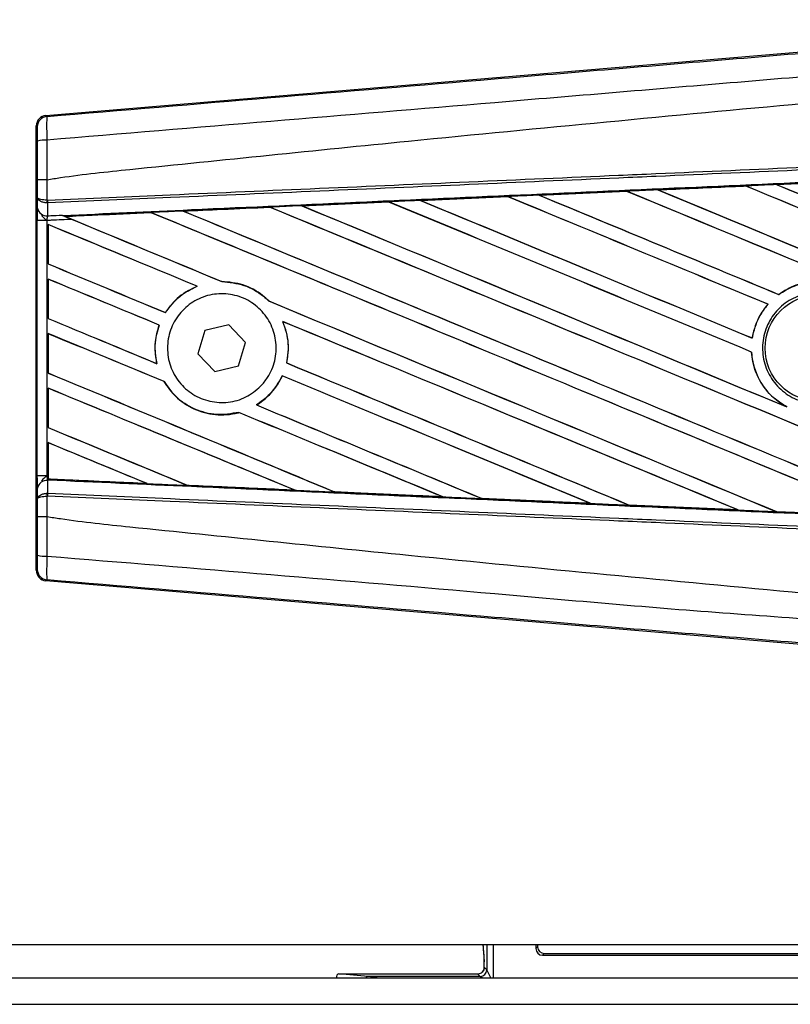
# Model space of a CAD drawing. Header units: millimetres. Extents: x 0 to 420, y 0 to 297.
# Tile 74 of 95: x 216.38 to 218.26, y 230.92 to 233.32. Entities that reach past the tile are written whole.
import ezdxf

# ---------------------------------------------------------------- set-up
doc = ezdxf.new("R2010")
doc.units = ezdxf.units.MM

msp = doc.modelspace()

# ---------------------------------------------------------------- linework, layer by layer
at = {"color": 7, "linetype": 'Continuous', "lineweight": 25}
for p, q in [((216.44901, 233.08464), (218.36557, 233.24625)), ((216.44901, 233.08464), (216.45154, 233.08232)), ((216.42786, 233.05657), (216.42533, 233.05889)), ((216.42533, 231.97578), (216.42533, 233.05889)), ((216.42823, 232.8847), (216.42823, 232.92776)), ((216.45144, 232.92782), (216.45146, 232.92782)), ((216.45146, 232.92782), (216.45146, 232.87802)), ((218.2302, 232.916), (218.44484, 232.92549)), ((217.65122, 232.89029), (217.86467, 232.89979)), ((217.86479, 232.89973), (217.65145, 232.89021)), ((217.86467, 232.89979), (217.86479, 232.89973)), ((217.86479, 232.89973), (217.86506, 232.89947)), ((217.94077, 232.90311), (217.94063, 232.90316)), ((218.15481, 232.91263), (217.94077, 232.90311)), ((217.94167, 232.90289), (217.94077, 232.90311)), ((218.15474, 232.91266), (218.15481, 232.91263)), ((218.15481, 232.91263), (218.15508, 232.91237)), ((218.23029, 232.91597), (218.2302, 232.916)), ((218.23119, 232.91574), (218.23029, 232.91597)), ((216.428, 232.85835), (216.42823, 232.8847)), ((216.45307, 232.87114), (216.45144, 232.87118)), ((216.45146, 232.87802), (216.45248, 232.87802)), ((216.45307, 232.87114), (216.45279, 232.84003)), ((217.0728, 232.86446), (217.2846, 232.87393)), ((217.2846, 232.87393), (217.28493, 232.87378)), ((217.28493, 232.87378), (217.28518, 232.87354)), ((217.36194, 232.87739), (217.57463, 232.88688)), ((217.3623, 232.87726), (217.36194, 232.87739)), ((217.36316, 232.87704), (217.3623, 232.87726)), ((217.57463, 232.88688), (217.57483, 232.88678)), ((217.57483, 232.88678), (217.5751, 232.88653)), ((217.65145, 232.89021), (217.65122, 232.89029)), ((217.65232, 232.88998), (217.65145, 232.89021)), ((216.70528, 232.84762), (216.49594, 232.83812)), ((216.70528, 232.84762), (216.70552, 232.8474)), ((216.78535, 232.85101), (216.78454, 232.85121)), ((216.99508, 232.86073), (216.99532, 232.86049)), ((217.07417, 232.86405), (217.07333, 232.86426)), ((216.42789, 232.20621), (216.42789, 232.82846)), ((216.45112, 232.82846), (216.42789, 232.82846)), ((216.45112, 232.82846), (216.45112, 232.20621)), ((216.48752, 232.84155), (216.48961, 232.84069)), ((216.49672, 232.83793), (216.49594, 232.83812)), ((216.4542, 232.81852), (216.4542, 232.72253)), ((216.45434, 232.81831), (216.4542, 232.81852)), ((216.45434, 232.72262), (216.45434, 232.81831)), ((216.4542, 232.72253), (216.45434, 232.72262)), ((216.4542, 232.68562), (216.4542, 232.58963)), ((216.45434, 232.68541), (216.4542, 232.68562)), ((216.45434, 232.58973), (216.45434, 232.68541)), ((216.87789, 232.67955), (216.87758, 232.67983)), ((216.81723, 232.66832), (216.81779, 232.66824)), ((216.99218, 232.63227), (216.99175, 232.6323)), ((218.23525, 232.64811), (218.23508, 232.64834)), ((218.20893, 232.62428), (218.20931, 232.62428)), ((216.4542, 232.58963), (216.45434, 232.58973)), ((216.74008, 232.60385), (216.73989, 232.60408)), ((217.02601, 232.58216), (217.02646, 232.58182)), ((216.72485, 232.57361), (216.72516, 232.57363)), ((216.83656, 232.56073), (216.81947, 232.50354)), ((216.89463, 232.57453), (216.83656, 232.56073)), ((216.93562, 232.53114), (216.89463, 232.57453)), ((216.4542, 232.55273), (216.4542, 232.45673)), ((216.45434, 232.55251), (216.4542, 232.55273)), ((216.45434, 232.45683), (216.45434, 232.55251)), ((218.17096, 232.54187), (218.17071, 232.54212)), ((216.91854, 232.47394), (216.93562, 232.53114)), ((216.81947, 232.50354), (216.86046, 232.46014)), ((218.16909, 232.50788), (218.16937, 232.50791)), ((216.71956, 232.47947), (216.7192, 232.47978)), ((216.86046, 232.46014), (216.91854, 232.47394)), ((217.03576, 232.48129), (217.03546, 232.48126)), ((216.4542, 232.45673), (216.45434, 232.45683)), ((217.02478, 232.44977), (217.02499, 232.44954)), ((216.4542, 232.41983), (216.4542, 232.32383)), ((216.45434, 232.41962), (216.4542, 232.41983)), ((216.45434, 232.32393), (216.45434, 232.41962)), ((216.73673, 232.4358), (216.73705, 232.43582)), ((216.96234, 232.37886), (216.96186, 232.3789)), ((218.25493, 232.37416), (218.25142, 232.37577)), ((216.91905, 232.36059), (216.91926, 232.36035)), ((216.4542, 232.32383), (216.45434, 232.32393)), ((216.4542, 232.28693), (216.4542, 232.20607)), ((216.45434, 232.28672), (216.4542, 232.28693)), ((216.45434, 232.19867), (216.45434, 232.28672)), ((216.45112, 232.20621), (216.42789, 232.20621)), ((216.45112, 232.20621), (216.4542, 232.20607)), ((216.4542, 232.20607), (216.4542, 232.19793)), ((216.4542, 232.19793), (216.45422, 232.19844)), ((216.45434, 232.19867), (216.45422, 232.19844)), ((216.45422, 232.19844), (216.69465, 232.18753)), ((216.42823, 232.14997), (216.428, 232.17632)), ((216.45279, 232.19464), (216.45307, 232.16353)), ((216.45416, 232.19458), (216.45279, 232.19464)), ((216.45417, 232.1956), (216.45416, 232.19458)), ((216.69465, 232.18753), (216.69365, 232.18781)), ((216.79307, 232.18331), (216.79337, 232.18306)), ((216.42823, 232.10692), (216.42823, 232.14997)), ((216.45307, 232.16353), (216.45144, 232.16349)), ((216.45146, 232.15666), (216.45146, 232.10685)), ((216.45248, 232.15666), (216.45146, 232.15666)), ((217.05561, 232.17121), (217.05457, 232.17151)), ((217.15237, 232.16711), (217.15268, 232.16684)), ((217.41621, 232.155), (217.41514, 232.1553)), ((217.41621, 232.155), (217.41662, 232.15484)), ((217.51156, 232.15098), (217.51188, 232.15071)), ((217.51216, 232.15058), (217.51188, 232.15071)), ((217.51188, 232.15071), (217.77647, 232.13888)), ((217.77647, 232.13888), (217.77537, 232.1392)), ((217.77647, 232.13888), (217.7767, 232.1388)), ((217.87065, 232.13495), (217.87098, 232.13467)), ((217.87113, 232.1346), (217.87098, 232.13467)), ((218.1365, 232.12282), (217.87113, 232.1346)), ((216.45146, 232.10685), (216.45144, 232.10686)), ((218.13638, 232.12287), (218.13525, 232.12318)), ((218.13638, 232.12287), (218.1365, 232.12282)), ((218.22964, 232.119), (218.22998, 232.11871)), ((218.23005, 232.11868), (218.22998, 232.11871)), ((218.49601, 232.10692), (218.23005, 232.11868)), ((216.42533, 231.97578), (216.42786, 231.97811)), ((216.45154, 231.95235), (216.44901, 231.95003)), ((218.36557, 231.78843), (216.44901, 231.95003)), ((211.09389, 231.06334), (219.33318, 231.06334)), ((217.51727, 231.0362), (217.515, 231.06334)), ((217.51535, 231.04517), (217.51733, 231.02144)), ((217.52377, 231.06334), (217.52377, 231.00192)), ((217.53992, 230.98257), (217.53992, 231.06334)), ((217.64342, 231.06334), (217.64342, 231.05378)), ((217.64765, 231.05801), (217.64342, 231.05378)), ((217.64765, 231.06334), (217.64765, 231.05801)), ((217.65957, 231.03763), (217.6638, 231.04186)), ((217.65957, 231.03763), (218.50911, 231.03763)), ((217.6638, 231.04186), (218.49246, 231.04186)), ((217.52377, 231.00192), (217.51756, 231.00813)), ((217.53344, 230.98257), (217.52377, 231.00192)), ((209.87222, 230.98257), (219.33318, 230.98257)), ((217.23421, 230.98577), (217.1633, 230.99197)), ((217.1633, 230.99197), (217.50141, 230.99197)), ((217.50761, 230.98577), (217.23421, 230.98577)), ((217.25617, 230.98257), (217.23421, 230.98577)), ((217.50141, 230.99197), (217.50761, 230.98577)), ((217.50761, 230.98577), (217.51402, 230.98257)), ((209.86715, 230.91794), (219.33318, 230.91794))]:
    msp.add_line(p, q, dxfattribs=at)
msp.add_circle((218.33154, 232.51734), 0.12924, dxfattribs=at)
for centre, radius, start, end in [((216.45371, 233.05657), 0.02585, 94.82433, 179.99539), ((216.44608, 232.96443), 0.06009, 85.09319, 107.31758), ((216.52298, 232.87434), 0.07161, 177.05597, 182.52778), ((216.52462, 232.88071), 0.07218, 182.14324, 187.61854), ((216.45047, 232.86282), 0.02291, 191.25385, 275.81306), ((216.45047, 232.17185), 0.02291, 84.18694, 168.74615), ((216.52298, 232.16033), 0.07161, 177.47222, 182.94403), ((216.52462, 232.15396), 0.07218, 172.38146, 177.85676), ((216.44608, 232.07024), 0.06009, 252.68242, 274.90681), ((216.45371, 231.97811), 0.02585, 180.00461, 265.17567), ((217.50761, 231.00193), 0.01616, 270.02044, 359.97956), ((217.5014, 231.00813), 0.01616, 304.37369, 359.97966), ((217.16342, 230.9855), 0.00647, 91.08078, 206.93181), ((217.23426, 230.97942), 0.00635, 90.4611, 150.31291), ((217.5014, 231.00813), 0.01616, 270.01918, 304.37588)]:
    msp.add_arc(centre, radius, start, end, dxfattribs=at)
for centre, major_axis, ratio, start_param, end_param in [((216.45118, 233.05889), (-0.01903, 0.01749), 0.9999298, 5.5398822, 7.0264884), ((219.26569, 232.47728), (27.70016, 1.20978), 0.0174384, 1.5996611, 1.6073895), ((219.26569, 232.47728), (27.70016, 1.20978), 0.0174384, 1.6206202, 1.6283115), ((219.26569, 232.058), (27.71617, -11.48129), 0.0080625, 1.5741362, 1.6247061), ((219.26569, 232.058), (27.70001, -11.47459), 0.0080625, 1.5741362, 1.6247216), ((219.26569, 232.61581), (27.71617, -11.48129), 0.0080625, 4.6679028, 4.7087439), ((219.26569, 232.47728), (27.70016, 1.20978), 0.0174384, 1.6101394, 1.6178511), ((219.26569, 232.61581), (27.70001, -11.47459), 0.0080625, 4.6679124, 4.70873), ((219.26569, 232.1909), (27.71617, -11.48129), 0.0080625, 1.5811211, 1.6142297), ((219.26569, 232.1909), (27.70001, -11.47459), 0.0080625, 1.5811349, 1.6142408), ((219.26569, 232.74871), (27.71617, -11.48129), 0.0080625, 4.6783598, 4.7087439), ((219.26569, 232.74871), (27.70001, -11.47459), 0.0080625, 4.678374, 4.70873), ((219.26569, 232.47728), (27.70016, 1.20978), 0.0174384, 1.6415937, 1.6492334), ((219.26569, 231.7922), (27.71617, -11.48129), 0.0080625, 1.6137014, 1.6456745), ((219.26569, 231.7922), (27.70001, -11.47459), 0.0080625, 1.6137346, 1.6456952), ((219.26569, 232.35002), (27.71617, -11.48129), 0.0080625, 4.6469879, 4.676221), ((219.26569, 232.47728), (27.70016, 1.20978), 0.0174384, 1.6311045, 1.6387719), ((219.26569, 232.35002), (27.70001, -11.47459), 0.0080625, 4.6469916, 4.676189), ((219.26569, 231.9251), (27.71617, -11.48129), 0.0080625, 1.6122595, 1.6351872), ((219.26569, 231.9251), (27.70001, -11.47459), 0.0080625, 1.6122952, 1.635206), ((219.26569, 232.48292), (27.71617, -11.48129), 0.0080625, 4.657446, 4.6785423), ((219.26569, 232.48292), (27.70001, -11.47459), 0.0080625, 4.657452, 4.6785144), ((219.26569, 232.47728), (27.70016, 1.20978), 0.0174384, 1.6625911, 1.6701642), ((219.26569, 231.52641), (27.71617, -11.48129), 0.0080625, 1.6019097, 1.6666749), ((219.26569, 231.52641), (27.70001, -11.47459), 0.0080625, 1.6019696, 1.6666926), ((219.26569, 232.08422), (27.71617, -11.48129), 0.0080625, 4.6260612, 4.6913082), ((219.26569, 232.47728), (27.70016, 1.20978), 0.0174384, 1.6520889, 1.6596971), ((219.26569, 232.08422), (27.70001, -11.47459), 0.0080625, 4.6260664, 4.6912803), ((219.26569, 231.6593), (27.71617, -11.48129), 0.0080625, 1.5889473, 1.6561698), ((219.26569, 231.6593), (27.70001, -11.47459), 0.0080625, 1.5889989, 1.6561903), ((219.26569, 232.21712), (27.71617, -11.48129), 0.0080625, 4.6365269, 4.6792527), ((219.26569, 232.21712), (27.70001, -11.47459), 0.0080625, 4.6365302, 4.6791045), ((219.26569, 231.95132), (27.71617, -11.48129), 0.0080625, 4.6155889, 4.6162365), ((219.26569, 231.95132), (27.70001, -11.47459), 0.0080625, 4.6155994, 4.6294087), ((219.26569, 231.95132), (27.71617, -11.48129), 0.0080625, 4.6162365, 4.6294706), ((219.26569, 231.39351), (27.71617, -11.48129), 0.0080625, 1.662571, 1.675749), ((219.26569, 231.39351), (27.70001, -11.47459), 0.0080625, 1.6626432, 1.6758033), ((219.26569, 231.81843), (27.71617, -11.48129), 0.0080625, 4.614116, 4.6244786), ((219.26569, 231.81843), (27.70001, -11.47459), 0.0080625, 4.6140616, 4.6244184), ((219.26569, 231.26061), (27.71617, -11.48129), 0.0080625, 1.6659268, 1.675749), ((219.26569, 231.26061), (27.70001, -11.47459), 0.0080625, 1.6659917, 1.6758033), ((219.26569, 231.95132), (27.71617, -11.48129), 0.0080625, 4.6335933, 4.6783545), ((219.26569, 231.95132), (27.70001, -11.47459), 0.0080625, 4.6335606, 4.6783179), ((219.26569, 231.68553), (27.71617, -11.48129), 0.0080625, 4.614116, 4.6237352), ((219.26569, 231.68553), (27.70001, -11.47459), 0.0080625, 4.6140616, 4.6236682), ((219.26569, 231.39351), (27.71617, -11.48129), 0.0080625, 1.6148882, 1.6550317), ((219.26569, 231.39351), (27.70001, -11.47459), 0.0080625, 1.6149572, 1.6550624), ((219.26569, 231.12771), (27.71617, -11.48129), 0.0080625, 1.6654961, 1.675749), ((219.26569, 231.12771), (27.70001, -11.47459), 0.0080625, 1.665561, 1.6758033), ((219.26569, 231.81843), (27.71617, -11.48129), 0.0080625, 4.6351756, 4.6653921), ((219.26569, 231.81843), (27.70001, -11.47459), 0.0080625, 4.6351392, 4.6653454), ((219.26569, 231.55263), (27.71617, -11.48129), 0.0080625, 4.614116, 4.6394359), ((219.26569, 231.55263), (27.70001, -11.47459), 0.0080625, 4.6140616, 4.6393619), ((219.26569, 231.26061), (27.71617, -11.48129), 0.0080625, 1.6278844, 1.655076), ((219.26569, 231.26061), (27.70001, -11.47459), 0.0080625, 1.627964, 1.6551159), ((219.26569, 230.99481), (27.71617, -11.48129), 0.0080625, 1.6539356, 1.675749), ((219.26569, 230.99481), (27.70001, -11.47459), 0.0080625, 1.6540446, 1.6758033), ((219.26569, 231.68553), (27.71617, -11.48129), 0.0080625, 4.6325112, 4.6524197), ((219.26569, 231.68553), (27.70001, -11.47459), 0.0080625, 4.6324797, 4.6523609), ((219.26569, 231.12771), (27.71617, -11.48129), 0.0080625, 1.6408998, 1.6589038), ((219.26569, 231.12771), (27.70001, -11.47459), 0.0080625, 1.6409924, 1.6589459), ((219.26569, 231.41973), (27.71617, -11.48129), 0.0080625, 4.614116, 4.6264399), ((219.26569, 231.41973), (27.70001, -11.47459), 0.0080625, 4.6140616, 4.6263463), ((219.26569, 230.86192), (27.71617, -11.48129), 0.0080625, 1.6669927, 1.675749), ((219.26569, 230.86192), (27.70001, -11.47459), 0.0080625, 1.6671231, 1.6758033), ((219.26569, 232.55739), (27.70016, -1.20978), 0.0174384, 4.6114834, 4.6201637), ((219.26569, 232.55739), (27.70016, -1.20978), 0.0174384, 4.6237681, 4.6332421), ((219.26569, 232.55739), (27.70016, -1.20978), 0.0174384, 4.6367837, 4.6462943), ((219.26569, 232.55739), (27.70016, -1.20978), 0.0174384, 4.6497827, 4.6593227), ((219.26569, 232.55739), (27.70016, -1.20978), 0.0174384, 4.6627672, 4.6723296), ((219.26569, 232.55739), (27.70016, -1.20978), 0.0174384, 4.6757396, 4.6853172), ((216.45118, 231.97579), (-0.01903, -0.01749), 0.9999298, 5.5398822, 7.0264884), ((217.83733, 231.07211), (-0.02746, 0.32828), 0.9808315, 1.5155393, 1.5707963), ((217.65958, 231.05378), (0.01143, 0.01143), 0.9996955, 2.3563468, 3.9268385), ((217.66381, 231.05801), (0.01143, 0.01143), 0.9996955, 2.3563468, 3.9268385), ((217.51755, 230.97582), (0, 0.03231), 0.0174551, 6.265732, 6.5779717)]:
    msp.add_ellipse(centre, major_axis=major_axis, ratio=ratio, start_param=start_param, end_param=end_param, dxfattribs=at)
for points, knots in [([(216.45154, 233.08232), (216.81498, 233.11268), (217.36864, 233.15892), (218.11469, 233.2215), (218.68742, 233.26963), (219.06943, 233.30182), (219.26039, 233.31791)], [0, 0, 0, 0, 0.3890527, 0.5926729, 0.7963808, 1, 1, 1, 1]), ([(219.26522, 233.26032), (219.26522, 233.26032), (219.07382, 233.24428), (218.69097, 233.21189), (218.11694, 233.1637), (217.3696, 233.101), (216.81506, 233.05469), (216.45122, 233.0243)], [0, 0, 0, 0, 0.0000007, 0.2037107, 0.4074721, 0.6112331, 1, 1, 1, 1]), ([(216.45146, 232.92782), (216.46232, 232.92956), (216.5293, 232.94031), (216.8232, 232.97023), (217.42706, 233.03258), (218.29829, 233.11464), (218.94309, 233.17428), (219.26569, 233.20412)], [0, 0, 0, 0, 0.0117013, 0.0722088, 0.3141935, 0.6568871, 1, 1, 1, 1]), ([(216.45154, 233.08232), (216.45131, 233.08153), (216.45085, 233.07994), (216.45055, 233.06862), (216.45059, 233.05214), (216.45088, 233.03621), (216.45115, 233.02671), (216.45122, 233.0243)], [0, 0, 0, 0, 0.2310896, 0.4626691, 0.6930315, 0.9222733, 1, 1, 1, 1]), ([(216.42819, 233.0218), (216.42819, 233.02324), (216.42818, 233.02896), (216.42815, 233.03853), (216.42807, 233.04841), (216.42797, 233.05518), (216.4279, 233.05611), (216.42786, 233.05657)], [0, 0, 0, 0, 0.077747, 0.3068364, 0.5369565, 0.7685092, 1, 1, 1, 1]), ([(216.42823, 232.92776), (216.42823, 232.93603), (216.42823, 232.96743), (216.42821, 232.99874), (216.42819, 233.0218)], [0, 0, 0, 0, 0.2634259, 1, 1, 1, 1]), ([(216.45122, 233.0243), (216.45128, 233.00065), (216.45136, 232.96853), (216.45142, 232.93632), (216.45144, 232.92782)], [0, 0, 0, 0, 0.7361158, 1, 1, 1, 1]), ([(216.45248, 232.87802), (216.5523, 232.88237), (216.77323, 232.892), (217.11582, 232.90694), (217.48019, 232.92283), (217.75375, 232.93476), (218.02733, 232.94669), (218.30091, 232.95862), (218.74402, 232.97794), (219.06561, 232.99196), (219.26551, 233.00068)], [0, 0, 0, 0, 0.1067875, 0.2363437, 0.3660006, 0.49568, 0.5280684, 0.6576246, 0.7871807, 1, 1, 1, 1]), ([(219.26581, 232.99382), (219.06593, 232.98511), (218.74437, 232.97108), (218.30131, 232.95176), (218.02776, 232.93983), (217.75421, 232.92789), (217.48067, 232.91596), (217.11634, 232.90007), (216.77378, 232.88513), (216.55288, 232.8755), (216.45307, 232.87114)], [0, 0, 0, 0, 0.2128192, 0.3423754, 0.4719315, 0.5043199, 0.6339993, 0.7636563, 0.8932125, 1, 1, 1, 1]), ([(216.48961, 232.84069), (216.59418, 232.84543), (216.84106, 232.85664), (217.15961, 232.871), (217.51625, 232.88701), (217.87319, 232.90296), (218.30186, 232.922), (218.73077, 232.94093), (219.05256, 232.95505), (219.23134, 232.96286), (219.2671, 232.96442)], [0, 0, 0, 0, 0.1133009, 0.26751, 0.3446127, 0.4988218, 0.6530308, 0.8072398, 0.9614489, 1, 1, 1, 1]), ([(216.45144, 232.92782), (216.44858, 232.92781), (216.44285, 232.92781), (216.43561, 232.9278), (216.43042, 232.92778), (216.42843, 232.92777), (216.42827, 232.92776), (216.42823, 232.92776)], [0, 0, 0, 0, 0.23106275, 0.46212549, 0.69318856, 0.92839331, 1, 1, 1, 1]), ([(218.44488, 232.92547), (218.39734, 232.92337), (218.3258, 232.92021), (218.25428, 232.91704), (218.23029, 232.91597)], [0, 0, 0, 0, 0.6645692, 1, 1, 1, 1]), ([(217.94063, 232.90316), (217.9358, 232.90295), (217.91048, 232.90182), (217.88516, 232.9007), (217.86467, 232.89979)], [0, 0, 0, 0, 0.1907829, 1, 1, 1, 1]), ([(217.94063, 232.90316), (217.999, 232.90575), (218.07036, 232.90892), (218.14174, 232.91208), (218.15474, 232.91266)], [0, 0, 0, 0, 0.8178524, 1, 1, 1, 1]), ([(218.2302, 232.916), (218.22537, 232.91579), (218.20021, 232.91468), (218.17506, 232.91356), (218.15474, 232.91266)], [0, 0, 0, 0, 0.1920833, 1, 1, 1, 1]), ([(216.45144, 232.87118), (216.44871, 232.87148), (216.44328, 232.87207), (216.43634, 232.87459), (216.43107, 232.87807), (216.42867, 232.88162), (216.42825, 232.8839), (216.42823, 232.88467), (216.42823, 232.8847)], [0, 0, 0, 0, 0.2164201, 0.4299321, 0.6491465, 0.8823001, 0.9946844, 1, 1, 1, 1]), ([(216.45146, 232.87802), (216.44873, 232.87816), (216.44331, 232.87845), (216.43636, 232.8797), (216.43108, 232.88142), (216.42867, 232.88318), (216.42825, 232.88431), (216.42823, 232.88468), (216.42823, 232.8847)], [0, 0, 0, 0, 0.2164201, 0.4299321, 0.6491465, 0.8823001, 0.9946844, 1, 1, 1, 1]), ([(217.28493, 232.87378), (217.26715, 232.87298), (217.1966, 232.86981), (217.12608, 232.86663), (217.07333, 232.86426)], [0, 0, 0, 0, 0.2520371, 1, 1, 1, 1]), ([(217.36194, 232.87739), (217.35712, 232.87717), (217.33133, 232.87602), (217.30555, 232.87487), (217.2846, 232.87393)], [0, 0, 0, 0, 0.1872412, 1, 1, 1, 1]), ([(217.57483, 232.88678), (217.53172, 232.88485), (217.46086, 232.88168), (217.39003, 232.8785), (217.3623, 232.87726)], [0, 0, 0, 0, 0.6083995, 1, 1, 1, 1]), ([(217.65122, 232.89029), (217.64639, 232.89007), (217.6214, 232.88896), (217.59587, 232.88782), (217.57517, 232.8869), (217.57463, 232.88688)], [0, 0, 0, 0, 0.1891642, 0.9787735, 1, 1, 1, 1]), ([(216.42789, 232.82846), (216.4279, 232.83398), (216.42791, 232.84422), (216.42796, 232.85377), (216.428, 232.85775), (216.428, 232.85835)], [0, 0, 0, 0, 0.4977123, 0.9237782, 1, 1, 1, 1]), ([(216.49481, 232.83856), (216.51983, 232.83969), (216.58971, 232.84282), (216.65962, 232.84595), (216.70451, 232.84796)], [0, 0, 0, 0, 0.3579755, 1, 1, 1, 1]), ([(216.78376, 232.85152), (216.77894, 232.8513), (216.75482, 232.85022), (216.72841, 232.84904), (216.70682, 232.84807), (216.70451, 232.84796)], [0, 0, 0, 0, 0.1825482, 0.9127414, 1, 1, 1, 1]), ([(216.70451, 232.84796), (216.70475, 232.84786), (216.70517, 232.84768), (216.70525, 232.84764), (216.70528, 232.84762)], [0, 0, 0, 0, 0.5769873, 1, 1, 1, 1]), ([(216.78376, 232.85152), (216.81532, 232.85293), (216.88557, 232.85608), (216.95585, 232.85923), (216.99457, 232.86096)], [0, 0, 0, 0, 0.4492129, 1, 1, 1, 1]), ([(216.78454, 232.85121), (216.78446, 232.85124), (216.78434, 232.85129), (216.78392, 232.85145), (216.78376, 232.85152)], [0, 0, 0, 0, 0.615701, 1, 1, 1, 1]), ([(216.99508, 232.86073), (216.93141, 232.85785), (216.86122, 232.85468), (216.79107, 232.85151), (216.78454, 232.85121)], [0, 0, 0, 0, 0.9070225, 1, 1, 1, 1]), ([(217.0728, 232.86446), (217.06797, 232.86424), (217.04189, 232.86308), (217.01582, 232.86191), (216.99457, 232.86096)], [0, 0, 0, 0, 0.18503, 1, 1, 1, 1]), ([(216.99457, 232.86096), (216.99476, 232.86088), (216.99503, 232.86076), (216.99506, 232.86074), (216.99508, 232.86073)], [0, 0, 0, 0, 0.6973497, 1, 1, 1, 1]), ([(217.07333, 232.86426), (217.07326, 232.86428), (217.07316, 232.86432), (217.07287, 232.86443), (217.0728, 232.86446)], [0, 0, 0, 0, 0.748666, 1, 1, 1, 1]), ([(216.43782, 232.84107), (216.4403, 232.83835), (216.44439, 232.83387), (216.44916, 232.83003), (216.45107, 232.8285), (216.45112, 232.82846)], [0, 0, 0, 0, 0.5998185, 0.9900583, 1, 1, 1, 1]), ([(216.45279, 232.84003), (216.45274, 232.8398), (216.45236, 232.83826), (216.45174, 232.83487), (216.4513, 232.83094), (216.45114, 232.8288), (216.45112, 232.82846)], [0, 0, 0, 0, 0.0771068, 0.5053181, 0.9215233, 1, 1, 1, 1]), ([(216.51267, 232.83115), (216.49571, 232.83041), (216.47519, 232.82951), (216.45467, 232.82862), (216.45112, 232.82846)], [0, 0, 0, 0, 0.8265638, 1, 1, 1, 1]), ([(216.45279, 232.84003), (216.45547, 232.84015), (216.46704, 232.84065), (216.47862, 232.84116), (216.48752, 232.84155)], [0, 0, 0, 0, 0.231001, 1, 1, 1, 1]), ([(216.48752, 232.84155), (216.49303, 232.83928), (216.50136, 232.83584), (216.50981, 232.83234), (216.51267, 232.83115)], [0, 0, 0, 0, 0.6608732, 1, 1, 1, 1]), ([(216.49481, 232.83856), (216.49393, 232.83892), (216.49238, 232.83955), (216.49045, 232.84034), (216.48961, 232.84069)], [0, 0, 0, 0, 0.5670555, 1, 1, 1, 1]), ([(216.49594, 232.83812), (216.49585, 232.83815), (216.49569, 232.83821), (216.4951, 232.83845), (216.49481, 232.83856)], [0, 0, 0, 0, 0.5174533, 1, 1, 1, 1]), ([(216.99218, 232.63227), (216.98729, 232.63679), (216.96906, 232.65363), (216.93074, 232.67468), (216.89507, 232.67814), (216.87758, 232.67983)], [0, 0, 0, 0, 0.1573825, 0.5868292, 1, 1, 1, 1]), ([(216.87789, 232.67955), (216.89604, 232.67769), (216.93244, 232.67397), (216.97014, 232.65241), (216.98762, 232.63614), (216.99175, 232.6323)], [0, 0, 0, 0, 0.431457, 0.865462, 1, 1, 1, 1]), ([(218.49223, 232.54174), (218.49152, 232.54578), (218.48765, 232.56774), (218.47146, 232.6059), (218.4344, 232.64723), (218.38553, 232.67403), (218.3308, 232.68291), (218.27783, 232.67447), (218.24864, 232.65662), (218.23508, 232.64834)], [0, 0, 0, 0, 0.037003, 0.2010348, 0.3650919, 0.5292097, 0.6934103, 0.8576873, 1, 1, 1, 1]), ([(218.23525, 232.64811), (218.24741, 232.65568), (218.2751, 232.6729), (218.32616, 232.68255), (218.38107, 232.6752), (218.43062, 232.64979), (218.46874, 232.60951), (218.48664, 232.57051), (218.49094, 232.54717), (218.49195, 232.5417)], [0, 0, 0, 0, 0.1286936, 0.2929509, 0.4572451, 0.621517, 0.7857166, 0.9498324, 1, 1, 1, 1]), ([(216.81723, 232.66832), (216.80196, 232.66079), (216.7711, 232.64555), (216.75037, 232.618), (216.73989, 232.60408)], [0, 0, 0, 0, 0.4947316, 1, 1, 1, 1]), ([(216.74008, 232.60385), (216.75117, 232.61847), (216.77212, 232.64607), (216.80318, 232.66115), (216.81779, 232.66824)], [0, 0, 0, 0, 0.5295417, 1, 1, 1, 1]), ([(218.42709, 232.42089), (218.41519, 232.41122), (218.39138, 232.39187), (218.34605, 232.37992), (218.29986, 232.38269), (218.25704, 232.40086), (218.22268, 232.43211), (218.20061, 232.473), (218.19332, 232.51886), (218.20162, 232.56453), (218.22455, 232.60488), (218.25954, 232.63538), (218.30267, 232.65259), (218.34908, 232.65455), (218.39353, 232.64102), (218.431, 232.61354), (218.45723, 232.57522), (218.46934, 232.53034), (218.46577, 232.48417), (218.4499, 232.44648), (218.43343, 232.428), (218.42709, 232.42089)], [0, 0, 0, 0, 0.0537008, 0.107401, 0.161118, 0.214849, 0.268575, 0.3222758, 0.3759418, 0.429583, 0.4832243, 0.5368906, 0.5905915, 0.6443177, 0.6980486, 0.7517655, 0.8054595, 0.8591318, 0.9127903, 0.9664454, 1, 1, 1, 1]), ([(216.97213, 232.42429), (216.9606, 232.41469), (216.93754, 232.39549), (216.89336, 232.3833), (216.84814, 232.3855), (216.80601, 232.40286), (216.77209, 232.43316), (216.75016, 232.47297), (216.74268, 232.51768), (216.75038, 232.56224), (216.77231, 232.60174), (216.80607, 232.63182), (216.84796, 232.6491), (216.89333, 232.65153), (216.937, 232.63875), (216.97395, 232.61218), (216.99994, 232.57491), (217.01213, 232.53117), (217.00904, 232.48613), (216.99395, 232.44935), (216.97818, 232.43123), (216.97213, 232.42429)], [0, 0, 0, 0, 0.053804, 0.1076031, 0.1615183, 0.2155014, 0.269422, 0.323168, 0.3767051, 0.4301008, 0.4834934, 0.5370217, 0.5907565, 0.6446694, 0.6986525, 0.7525749, 0.8063418, 0.8599294, 0.9133852, 0.9668046, 1, 1, 1, 1]), ([(218.20893, 232.62428), (218.20342, 232.6173), (218.18662, 232.596), (218.17504, 232.56677), (218.1713, 232.54548), (218.17071, 232.54212)], [0, 0, 0, 0, 0.29149043, 0.88810084, 1, 1, 1, 1]), ([(218.17096, 232.54187), (218.17527, 232.55964), (218.18258, 232.58983), (218.20152, 232.61424), (218.20931, 232.62428)], [0, 0, 0, 0, 0.58867165, 1, 1, 1, 1]), ([(217.02601, 232.58216), (217.0318, 232.56502), (217.04293, 232.53209), (217.03788, 232.49774), (217.03546, 232.48126)], [0, 0, 0, 0, 0.520389, 1, 1, 1, 1]), ([(217.03576, 232.48129), (217.03699, 232.48786), (217.04155, 232.51227), (217.03926, 232.54738), (217.0297, 232.57311), (217.02646, 232.58182)], [0, 0, 0, 0, 0.1960692, 0.727723, 1, 1, 1, 1]), ([(216.72485, 232.57361), (216.72241, 232.56594), (216.71447, 232.54097), (216.71338, 232.50832), (216.7181, 232.48516), (216.7192, 232.47978)], [0, 0, 0, 0, 0.25398407, 0.82643216, 1, 1, 1, 1]), ([(216.71956, 232.47947), (216.71685, 232.49737), (216.71201, 232.52929), (216.72115, 232.56011), (216.72516, 232.57363)], [0, 0, 0, 0, 0.5610233, 1, 1, 1, 1]), ([(218.16909, 232.50788), (218.16936, 232.50447), (218.17104, 232.48293), (218.18298, 232.44417), (218.21268, 232.40177), (218.23964, 232.38367), (218.25142, 232.37577)], [0, 0, 0, 0, 0.0633447, 0.4007335, 0.7381907, 1, 1, 1, 1]), ([(218.25493, 232.37416), (218.24545, 232.37999), (218.22044, 232.39538), (218.1895, 232.4328), (218.17275, 232.47453), (218.17014, 232.50028), (218.16937, 232.50791)], [0, 0, 0, 0, 0.2012869, 0.5312186, 0.8609815, 1, 1, 1, 1]), ([(217.02478, 232.44977), (217.01577, 232.43388), (216.99977, 232.40565), (216.97339, 232.38704), (216.96186, 232.3789)], [0, 0, 0, 0, 0.5628369, 1, 1, 1, 1]), ([(216.96234, 232.37886), (216.96386, 232.37982), (216.97513, 232.38691), (216.99951, 232.40714), (217.01707, 232.43239), (217.02483, 232.4492), (217.02499, 232.44954)], [0, 0, 0, 0, 0.05665864, 0.41860581, 0.98857398, 1, 1, 1, 1]), ([(216.73673, 232.4358), (216.74534, 232.42341), (216.76438, 232.396), (216.80838, 232.36694), (216.86181, 232.35242), (216.89992, 232.35529), (216.91842, 232.36013), (216.91926, 232.36035)], [0, 0, 0, 0, 0.2124905, 0.4699569, 0.7284596, 0.9876644, 1, 1, 1, 1]), ([(216.91905, 232.36059), (216.90096, 232.35762), (216.86469, 232.35167), (216.81068, 232.36637), (216.76567, 232.39496), (216.74608, 232.42293), (216.73705, 232.43582)], [0, 0, 0, 0, 0.2586156, 0.5182547, 0.7778659, 1, 1, 1, 1]), ([(216.428, 232.17632), (216.42797, 232.18065), (216.42792, 232.18871), (216.42789, 232.19987), (216.42789, 232.20541), (216.42789, 232.20621)], [0, 0, 0, 0, 0.4975078, 0.9271867, 1, 1, 1, 1]), ([(216.45112, 232.20621), (216.45107, 232.20617), (216.44916, 232.20465), (216.44439, 232.2008), (216.4403, 232.19632), (216.43782, 232.1936)], [0, 0, 0, 0, 0.0099417, 0.4001815, 1, 1, 1, 1]), ([(216.45112, 232.20621), (216.45114, 232.2059), (216.45129, 232.20375), (216.45177, 232.19941), (216.45243, 232.19631), (216.45279, 232.19464)], [0, 0, 0, 0, 0.0718682, 0.4987863, 1, 1, 1, 1]), ([(216.4542, 232.20607), (216.4542, 232.20395), (216.45419, 232.20001), (216.45417, 232.19634), (216.45416, 232.19481), (216.45416, 232.19458)], [0, 0, 0, 0, 0.4979723, 0.9247743, 1, 1, 1, 1]), ([(216.45417, 232.1956), (216.45417, 232.19628), (216.45418, 232.19725), (216.45419, 232.19778), (216.4542, 232.19793)], [0, 0, 0, 0, 0.7081808, 1, 1, 1, 1]), ([(216.69574, 232.1871), (216.66526, 232.18847), (216.60004, 232.19139), (216.51953, 232.195), (216.4695, 232.19724), (216.4542, 232.19793)], [0, 0, 0, 0, 0.3784171, 0.8098591, 1, 1, 1, 1]), ([(219.2671, 232.07025), (219.23134, 232.07182), (219.05256, 232.07962), (218.73077, 232.09374), (218.30186, 232.11267), (217.87319, 232.13171), (217.51625, 232.14766), (217.15961, 232.16367), (216.82922, 232.17857), (216.57054, 232.19031), (216.45417, 232.1956)], [0, 0, 0, 0, 0.0380636, 0.1903223, 0.342581, 0.4948397, 0.6470984, 0.723226, 0.8754847, 1, 1, 1, 1]), ([(216.69465, 232.18753), (216.69475, 232.18749), (216.69495, 232.18742), (216.6955, 232.1872), (216.69574, 232.1871)], [0, 0, 0, 0, 0.5548092, 1, 1, 1, 1]), ([(216.69574, 232.1871), (216.70056, 232.18688), (216.72467, 232.1858), (216.7575, 232.18433), (216.7855, 232.18308), (216.79422, 232.18269)], [0, 0, 0, 0, 0.1469211, 0.7346058, 1, 1, 1, 1]), ([(216.79422, 232.18269), (216.79396, 232.1828), (216.79352, 232.18299), (216.79342, 232.18304), (216.79337, 232.18306)], [0, 0, 0, 0, 0.5692261, 1, 1, 1, 1]), ([(216.79337, 232.18306), (216.79695, 232.1829), (216.88433, 232.17894), (216.97176, 232.175), (217.05561, 232.17121)], [0, 0, 0, 0, 0.040966, 1, 1, 1, 1]), ([(217.05629, 232.17095), (217.02954, 232.17215), (216.97382, 232.17464), (216.88788, 232.17849), (216.82727, 232.18121), (216.79563, 232.18262), (216.79422, 232.18269)], [0, 0, 0, 0, 0.3060679, 0.6376123, 0.9838287, 1, 1, 1, 1]), ([(216.42823, 232.14997), (216.42823, 232.15001), (216.42825, 232.15077), (216.42867, 232.15305), (216.43107, 232.1566), (216.43634, 232.16009), (216.44328, 232.16261), (216.44871, 232.1632), (216.45144, 232.16349)], [0, 0, 0, 0, 0.0053156, 0.1176999, 0.3508535, 0.5700679, 0.7835799, 1, 1, 1, 1]), ([(216.42823, 232.14997), (216.42823, 232.14999), (216.42825, 232.15037), (216.42867, 232.15149), (216.43108, 232.15325), (216.43636, 232.15497), (216.44331, 232.15622), (216.44873, 232.15651), (216.45146, 232.15666)], [0, 0, 0, 0, 0.00531559, 0.11769986, 0.35085354, 0.57006788, 0.78357989, 1, 1, 1, 1]), ([(219.26551, 232.03399), (219.06561, 232.04271), (218.74402, 232.05673), (218.30091, 232.07605), (218.02733, 232.08798), (217.75375, 232.09991), (217.48019, 232.11184), (217.11582, 232.12773), (216.77323, 232.14267), (216.5523, 232.1523), (216.45248, 232.15666)], [0, 0, 0, 0, 0.2128192, 0.3423754, 0.4719316, 0.50432, 0.6339994, 0.7636564, 0.8932125, 1, 1, 1, 1]), ([(216.45307, 232.16353), (216.55288, 232.15917), (216.77378, 232.14954), (217.11634, 232.1346), (217.48067, 232.11871), (217.75421, 232.10678), (218.02776, 232.09485), (218.30131, 232.08292), (218.74437, 232.06359), (219.06593, 232.04957), (219.26581, 232.04085)], [0, 0, 0, 0, 0.1067875, 0.2363437, 0.3660007, 0.4956801, 0.5280685, 0.6576247, 0.7871808, 1, 1, 1, 1]), ([(217.05561, 232.17121), (217.05569, 232.17118), (217.05582, 232.17114), (217.05617, 232.171), (217.05629, 232.17095)], [0, 0, 0, 0, 0.6753525, 1, 1, 1, 1]), ([(217.05629, 232.17095), (217.06111, 232.17074), (217.08524, 232.16966), (217.11754, 232.16821), (217.14501, 232.16698), (217.15318, 232.16662)], [0, 0, 0, 0, 0.1494253, 0.747127, 1, 1, 1, 1]), ([(217.15318, 232.16662), (217.153, 232.1667), (217.15274, 232.16681), (217.15269, 232.16683), (217.15268, 232.16684)], [0, 0, 0, 0, 0.6976298, 1, 1, 1, 1]), ([(217.15268, 232.16684), (217.17898, 232.16566), (217.2668, 232.1617), (217.35466, 232.15776), (217.41621, 232.155)], [0, 0, 0, 0, 0.2994906, 1, 1, 1, 1]), ([(217.41662, 232.15484), (217.39814, 232.15567), (217.35596, 232.15755), (217.28916, 232.16054), (217.21983, 232.16364), (217.17419, 232.16568), (217.15318, 232.16662)], [0, 0, 0, 0, 0.2103832, 0.4801439, 0.7606264, 1, 1, 1, 1]), ([(217.41662, 232.15484), (217.42145, 232.15463), (217.44559, 232.15355), (217.47744, 232.15213), (217.50446, 232.15092), (217.51216, 232.15058)], [0, 0, 0, 0, 0.1516201, 0.7581009, 1, 1, 1, 1]), ([(217.7767, 232.1388), (217.72446, 232.14112), (217.65184, 232.14435), (217.56367, 232.14828), (217.52773, 232.14989), (217.51216, 232.15058)], [0, 0, 0, 0, 0.5923667, 0.823393, 1, 1, 1, 1]), ([(217.7767, 232.1388), (217.78153, 232.13858), (217.80568, 232.13751), (217.83716, 232.13611), (217.86381, 232.13492), (217.87113, 232.1346)], [0, 0, 0, 0, 0.1534731, 0.767366, 1, 1, 1, 1]), ([(217.87098, 232.13467), (217.87189, 232.13463), (217.96034, 232.13069), (218.04881, 232.12676), (218.13638, 232.12287)], [0, 0, 0, 0, 0.0102907, 1, 1, 1, 1]), ([(216.42819, 232.01288), (216.42821, 232.03594), (216.42823, 232.06725), (216.42823, 232.09864), (216.42823, 232.10692)], [0, 0, 0, 0, 0.7365741, 1, 1, 1, 1]), ([(216.42823, 232.10692), (216.42827, 232.10691), (216.42843, 232.1069), (216.43042, 232.10689), (216.43561, 232.10687), (216.44285, 232.10686), (216.44858, 232.10686), (216.45144, 232.10686)], [0, 0, 0, 0, 0.0716067, 0.3068114, 0.5378745, 0.7689372, 1, 1, 1, 1]), ([(216.45144, 232.10686), (216.45142, 232.09836), (216.45136, 232.06614), (216.45128, 232.03402), (216.45122, 232.01037)], [0, 0, 0, 0, 0.2638842, 1, 1, 1, 1]), ([(216.45146, 232.10685), (216.46232, 232.10511), (216.5293, 232.09436), (216.8232, 232.06444), (217.42706, 232.00209), (218.29829, 231.92003), (218.94309, 231.86039), (219.26569, 231.83056)], [0, 0, 0, 0, 0.0117013, 0.0722088, 0.3141935, 0.6568871, 1, 1, 1, 1]), ([(218.1365, 232.12282), (218.14134, 232.12261), (218.16549, 232.12154), (218.19668, 232.12015), (218.22303, 232.11899), (218.23005, 232.11868)], [0, 0, 0, 0, 0.1549567, 0.7747838, 1, 1, 1, 1]), ([(218.22998, 232.11871), (218.25407, 232.11765), (218.34271, 232.11372), (218.43138, 232.1098), (218.49594, 232.10695)], [0, 0, 0, 0, 0.2718129, 1, 1, 1, 1]), ([(216.42786, 231.97811), (216.42787, 231.97817), (216.42792, 231.97843), (216.42801, 231.98152), (216.4281, 231.98924), (216.42817, 232.00007), (216.42818, 232.00861), (216.42819, 232.01288)], [0, 0, 0, 0, 0.0821077, 0.3116546, 0.5407071, 0.7703697, 1, 1, 1, 1]), ([(216.45122, 232.01037), (216.45104, 232.00327), (216.45067, 231.98906), (216.45052, 231.97103), (216.45072, 231.95814), (216.45112, 231.95294), (216.45145, 231.95247), (216.45154, 231.95235)], [0, 0, 0, 0, 0.2296881, 0.4595969, 0.6887793, 0.9180889, 1, 1, 1, 1]), ([(216.45122, 232.01037), (216.81507, 231.98063), (217.36963, 231.93531), (218.11689, 231.86786), (218.69116, 231.83469), (219.07341, 231.7647), (219.26522, 231.77435), (219.26522, 231.77435)], [0, 0, 0, 0, 0.3887669, 0.5925279, 0.7962893, 0.9999993, 1, 1, 1, 1]), ([(219.2604, 231.71676), (219.06943, 231.73286), (218.6875, 231.76504), (218.11478, 231.81317), (217.36872, 231.87574), (216.81498, 231.92199), (216.45154, 231.95235)], [0, 0, 0, 0, 0.2036202, 0.4072406, 0.6109477, 1, 1, 1, 1]), ([(217.51739, 231.00674), (217.51735, 231.01635), (217.51731, 231.02618), (217.51728, 231.03599), (217.51727, 231.0362)], [0, 0, 0, 0, 0.9786489, 1, 1, 1, 1]), ([(217.51736, 231.00581), (217.51737, 231.00594), (217.51739, 231.00619), (217.51738, 231.00603), (217.51728, 231.00525), (217.51699, 231.0038), (217.51614, 231.00128), (217.51419, 230.99782), (217.51182, 230.99595), (217.51046, 230.99488)], [0, 0, 0, 0, 0.1252649, 0.2534593, 0.3252054, 0.397273, 0.5428278, 0.7387067, 1, 1, 1, 1])]:
    msp.add_open_spline(points, degree=3, knots=knots, dxfattribs=at)

doc.saveas('drawing.dxf')
